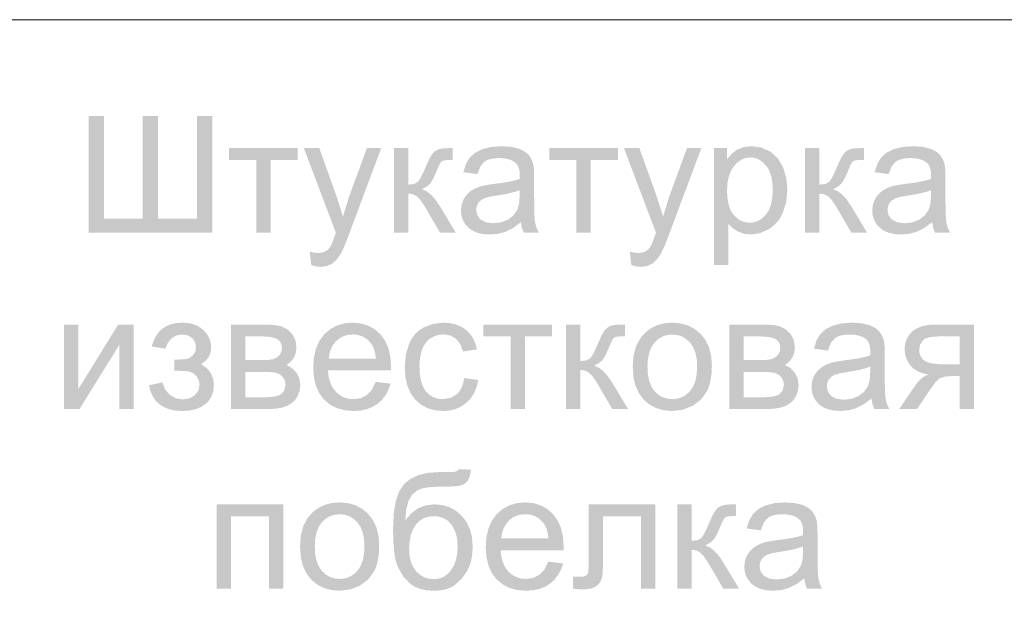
# Model space of a CAD drawing. Header units: millimetres. Extents: x 1527433 to 14789979, y -66543 to 11310.
# Tile 52 of 122: x 1959261 to 1961777, y -45089 to -43600. Entities that reach past the tile are written whole.
import ezdxf

# ---------------------------------------------------------------- set-up
doc = ezdxf.new("R2010")
doc.units = ezdxf.units.MM

msp = doc.modelspace()

# ---------------------------------------------------------------- hatches: boundary and pattern name
h = msp.add_hatch(color=7)
h.dxf.hatch_style = 2
h.paths.add_polyline_path([(1959436.626, -43845.975), (1959476.037, -43845.975), (1959476.037, -44108.794), (1959575.036, -44108.794), (1959575.036, -43845.975), (1959614.448, -43845.975), (1959614.448, -44108.794), (1959713.446, -44108.794), (1959713.446, -43845.975), (1959752.858, -43845.975), (1959752.858, -44143.962), (1959436.626, -44143.962)])
h = msp.add_hatch(color=7)
h.dxf.hatch_style = 2
h.paths.add_polyline_path([(1959795.925, -43928.106), (1959971.321, -43928.106), (1959971.321, -43958.368), (1959901.813, -43958.368), (1959901.813, -44143.962), (1959865.433, -44143.962), (1959865.433, -43958.368), (1959795.925, -43958.368)])
h = msp.add_hatch(color=7)
h.dxf.hatch_style = 2
h.paths.add_polyline_path([(1960005.957, -44227.085), (1960001.933, -44192.745), (1960013.123, -44195.177), (1960022.824, -44195.997), (1960033.821, -44194.97), (1960042.337, -44191.918), (1960048.987, -44187.046), (1960054.354, -44180.563), (1960056.35, -44176.781), (1960058.874, -44170.978), (1960061.935, -44163.161), (1960065.544, -44153.333), (1960068.796, -44144.348), (1959986.885, -43928.106), (1960026.297, -43928.106), (1960071.221, -44053.122), (1960086.876, -44103.117), (1960101.924, -44053.893), (1960148.061, -43928.106), (1960184.661, -43928.106), (1960102.53, -44147.6), (1960096.279, -44164), (1960090.762, -44177.641), (1960085.989, -44188.512), (1960081.97, -44196.603), (1960071.483, -44212.258), (1960059.591, -44223.116), (1960045.789, -44229.442), (1960029.549, -44231.55), (1960018.353, -44230.434)])
h = msp.add_hatch(color=7)
h.dxf.hatch_style = 2
h.paths.add_polyline_path([(1960216.946, -43928.106), (1960253.546, -43928.106), (1960253.546, -44021.372), (1960268.388, -44019.711), (1960278.02, -44014.702), (1960281.917, -44009.751), (1960286.661, -44001.597), (1960292.252, -43990.238), (1960298.691, -43975.676), (1960303.808, -43963.956), (1960308.413, -43954.427), (1960312.512, -43947.089), (1960316.109, -43941.942), (1960323.31, -43935.134), (1960331.543, -43930.972), (1960342.954, -43928.836), (1960359.655, -43928.106), (1960366.986, -43928.106), (1960366.986, -43958.368), (1960356.789, -43958.202), (1960344.931, -43959.27), (1960338.323, -43962.447), (1960335.895, -43965.785), (1960332.914, -43971.335), (1960329.386, -43979.097), (1960325.315, -43989.07), (1960317.288, -44006.999), (1960310.046, -44018.395), (1960301.24, -44026.153), (1960288.714, -44033.168), (1960300.445, -44038.303), (1960312.079, -44047.341), (1960323.619, -44060.275), (1960335.071, -44077.1), (1960375.089, -44143.962), (1960334.851, -44143.962), (1960295.825, -44077.1), (1960284.566, -44060.432), (1960274.878, -44050.586), (1960265.081, -44045.749), (1960253.546, -44044.137), (1960253.546, -44143.962), (1960216.946, -44143.962)])
h = msp.add_hatch(color=7)
h.paths.add_polyline_path([(1960541.572, -44117.338), (1960521.632, -44132.09), (1960502.436, -44141.757), (1960482.923, -44147.09), (1960462.087, -44148.868), (1960445.334, -44147.783), (1960430.633, -44144.527), (1960417.989, -44139.101), (1960407.406, -44131.504), (1960399.055, -44122.213), (1960393.095, -44111.702), (1960389.524, -44099.972), (1960388.334, -44087.021), (1960390.126, -44071.891), (1960395.555, -44058.083), (1960403.872, -44046.3), (1960414.462, -44037.081), (1960426.864, -44030.122), (1960440.755, -44025.065), (1960454.266, -44022.267), (1960473.277, -44019.553), (1960493.97, -44016.783), (1960511.738, -44013.765), (1960526.591, -44010.499), (1960538.54, -44006.985), (1960538.692, -44000.825), (1960538.761, -43997.394), (1960538.111, -43987.058), (1960536.163, -43978.37), (1960532.924, -43971.326), (1960528.398, -43965.919), (1960520.523, -43960.493), (1960510.952, -43956.618), (1960499.687, -43954.292), (1960486.726, -43953.517), (1960474.635, -43954.085), (1960464.243, -43955.784), (1960455.558, -43958.61), (1960448.582, -43962.557), (1960437.875, -43975.097), (1960430.392, -43994.583), (1960394.618, -43989.677), (1960401.067, -43968.917), (1960410.659, -43952.58), (1960424.308, -43940.109), (1960442.96, -43930.862), (1960465.794, -43925.129), (1960492.018, -43923.2), (1960517.036, -43924.84), (1960536.887, -43929.705), (1960551.887, -43937.063), (1960562.298, -43946.076), (1960569.202, -43957.252), (1960573.708, -43970.991), (1960575.072, -43984.137), (1960575.527, -44004.725), (1960575.527, -44053.508), (1960575.672, -44076.701), (1960576.106, -44095.186), (1960576.829, -44108.969), (1960577.842, -44118.055), (1960581.315, -44131.298), (1960587.103, -44143.962), (1960548.903, -44143.962), (1960544.225, -44131.601)])
h.paths.add_polyline_path([(1960538.54, -44035.648), (1960527.336, -44039.553), (1960513.646, -44043.158), (1960497.465, -44046.454), (1960478.789, -44049.429), (1960459.524, -44052.908), (1960446.873, -44056.76), (1960438.557, -44061.803), (1960432.432, -44068.666), (1960428.614, -44076.934), (1960427.36, -44086.029), (1960430.13, -44099.479), (1960438.44, -44110.448), (1960452.082, -44117.765), (1960470.851, -44120.205), (1960490.826, -44117.889), (1960508.444, -44110.944), (1960522.714, -44099.989), (1960532.642, -44085.643), (1960537.059, -44070.299), (1960538.54, -44049.043)])
h = msp.add_hatch(color=7)
h.dxf.hatch_style = 2
h.paths.add_polyline_path([(1960614.029, -43928.106), (1960789.425, -43928.106), (1960789.425, -43958.368), (1960719.917, -43958.368), (1960719.917, -44143.962), (1960683.537, -44143.962), (1960683.537, -43958.368), (1960614.029, -43958.368)])
h = msp.add_hatch(color=7)
h.dxf.hatch_style = 2
h.paths.add_polyline_path([(1960824.061, -44227.085), (1960820.037, -44192.745), (1960831.227, -44195.177), (1960840.928, -44195.997), (1960851.925, -44194.97), (1960860.441, -44191.918), (1960867.09, -44187.046), (1960872.458, -44180.563), (1960874.454, -44176.781), (1960876.978, -44170.978), (1960880.039, -44163.161), (1960883.648, -44153.333), (1960886.9, -44144.348), (1960804.989, -43928.106), (1960844.401, -43928.106), (1960889.325, -44053.122), (1960904.98, -44103.117), (1960920.028, -44053.893), (1960966.164, -43928.106), (1961002.765, -43928.106), (1960920.634, -44147.6), (1960914.383, -44164), (1960908.866, -44177.641), (1960904.092, -44188.512), (1960900.074, -44196.603), (1960889.587, -44212.258), (1960877.694, -44223.116), (1960863.893, -44229.442), (1960847.653, -44231.55), (1960836.457, -44230.434)])
h = msp.add_hatch(color=7)
h.paths.add_polyline_path([(1961035.27, -44226.699), (1961035.27, -43928.106), (1961068.619, -43928.106), (1961068.619, -43956.163), (1961081.117, -43941.769), (1961095.187, -43931.468), (1961111.613, -43925.267), (1961131.182, -43923.2), (1961157.185, -43926.783), (1961179.964, -43937.477), (1961198.526, -43954.626), (1961211.879, -43977.605), (1961219.969, -44004.773), (1961222.683, -44034.38), (1961219.707, -44065.882), (1961210.777, -44094.077), (1961204.152, -44106.572), (1961196.184, -44117.517), (1961186.872, -44126.912), (1961176.216, -44134.757), (1961152.955, -44145.326), (1961128.536, -44148.868), (1961111.207, -44146.932), (1961095.738, -44141.151), (1961082.482, -44132.38), (1961071.871, -44121.583), (1961071.871, -44226.699)])
h.paths.add_polyline_path([(1961068.398, -44037.247), (1961069.452, -44056.728), (1961072.615, -44073.496), (1961077.886, -44087.546), (1961085.265, -44098.873), (1961094.143, -44107.586), (1961103.91, -44113.804), (1961114.566, -44117.53), (1961126.11, -44118.771), (1961137.871, -44117.488), (1961148.758, -44113.631), (1961158.767, -44107.191), (1961167.892, -44098.156), (1961175.489, -44086.413), (1961180.915, -44071.849), (1961184.171, -44054.453), (1961185.256, -44034.215), (1961184.192, -44014.879), (1961181.005, -43998.131), (1961175.698, -43983.978), (1961168.278, -43972.424), (1961159.359, -43963.444), (1961149.633, -43957.017), (1961139.102, -43953.154), (1961127.764, -43951.863), (1961116.405, -43953.236), (1961105.722, -43957.348), (1961095.712, -43964.188), (1961086.368, -43973.747), (1961078.491, -43985.901), (1961072.877, -44000.536), (1961069.516, -44017.651)])
h = msp.add_hatch(color=7)
h.dxf.hatch_style = 2
h.paths.add_polyline_path([(1961268.075, -43928.106), (1961304.676, -43928.106), (1961304.676, -44021.372), (1961319.517, -44019.711), (1961329.15, -44014.702), (1961333.046, -44009.751), (1961337.79, -44001.597), (1961343.381, -43990.238), (1961349.82, -43975.676), (1961354.937, -43963.956), (1961359.542, -43954.427), (1961363.641, -43947.089), (1961367.239, -43941.942), (1961374.439, -43935.134), (1961382.673, -43930.972), (1961394.083, -43928.836), (1961410.785, -43928.106), (1961418.116, -43928.106), (1961418.116, -43958.368), (1961407.918, -43958.202), (1961396.06, -43959.27), (1961389.453, -43962.447), (1961387.025, -43965.785), (1961384.044, -43971.335), (1961380.515, -43979.097), (1961376.444, -43989.07), (1961368.417, -44006.999), (1961361.175, -44018.395), (1961352.37, -44026.153), (1961339.843, -44033.168), (1961351.575, -44038.303), (1961363.208, -44047.341), (1961374.748, -44060.275), (1961386.201, -44077.1), (1961426.219, -44143.962), (1961385.98, -44143.962), (1961346.954, -44077.1), (1961335.695, -44060.432), (1961326.008, -44050.586), (1961316.21, -44045.749), (1961304.676, -44044.137), (1961304.676, -44143.962), (1961268.075, -44143.962)])
h = msp.add_hatch(color=7)
h.paths.add_polyline_path([(1961592.701, -44117.338), (1961572.761, -44132.09), (1961553.565, -44141.757), (1961534.052, -44147.09), (1961513.216, -44148.868), (1961496.464, -44147.783), (1961481.763, -44144.527), (1961469.118, -44139.101), (1961458.536, -44131.504), (1961450.184, -44122.213), (1961444.225, -44111.702), (1961440.653, -44099.972), (1961439.464, -44087.021), (1961441.255, -44071.891), (1961446.685, -44058.083), (1961455.001, -44046.3), (1961465.591, -44037.081), (1961477.994, -44030.122), (1961491.884, -44025.065), (1961505.396, -44022.267), (1961524.406, -44019.553), (1961545.099, -44016.783), (1961562.867, -44013.765), (1961577.72, -44010.499), (1961589.67, -44006.985), (1961589.821, -44000.825), (1961589.89, -43997.394), (1961589.24, -43987.058), (1961587.293, -43978.37), (1961584.053, -43971.326), (1961579.527, -43965.919), (1961571.652, -43960.493), (1961562.081, -43956.618), (1961550.816, -43954.292), (1961537.856, -43953.517), (1961525.764, -43954.085), (1961515.373, -43955.784), (1961506.687, -43958.61), (1961499.711, -43962.557), (1961489.004, -43975.097), (1961481.521, -43994.583), (1961445.748, -43989.677), (1961452.197, -43968.917), (1961461.788, -43952.58), (1961475.437, -43940.109), (1961494.089, -43930.862), (1961516.923, -43925.129), (1961543.147, -43923.2), (1961568.166, -43924.84), (1961588.016, -43929.705), (1961603.016, -43937.063), (1961613.427, -43946.076), (1961620.331, -43957.252), (1961624.837, -43970.991), (1961626.202, -43984.137), (1961626.656, -44004.725), (1961626.656, -44053.508), (1961626.801, -44076.701), (1961627.235, -44095.186), (1961627.959, -44108.969), (1961628.971, -44118.055), (1961632.444, -44131.298), (1961638.232, -44143.962), (1961600.033, -44143.962), (1961595.354, -44131.601)])
h.paths.add_polyline_path([(1961589.67, -44035.648), (1961578.465, -44039.553), (1961564.776, -44043.158), (1961548.595, -44046.454), (1961529.918, -44049.429), (1961510.653, -44052.908), (1961498.003, -44056.76), (1961489.686, -44061.803), (1961483.561, -44068.666), (1961479.744, -44076.934), (1961478.49, -44086.029), (1961481.26, -44099.479), (1961489.569, -44110.448), (1961503.212, -44117.765), (1961521.981, -44120.205), (1961541.955, -44117.889), (1961559.573, -44110.944), (1961573.843, -44099.989), (1961583.772, -44085.643), (1961588.188, -44070.299), (1961589.67, -44049.043)])
h = msp.add_hatch(color=7)
h.dxf.hatch_style = 2
h.paths.add_polyline_path([(1959374.184, -44378.956), (1959410.785, -44378.956), (1959410.785, -44543.604), (1959512.208, -44378.956), (1959551.62, -44378.956), (1959551.62, -44594.812), (1959515.019, -44594.812), (1959515.019, -44431.211), (1959413.596, -44594.812), (1959374.184, -44594.812)])
h = msp.add_hatch(color=7)
h.dxf.hatch_style = 2
h.paths.add_polyline_path([(1959656.202, -44497.247), (1959656.202, -44468.584), (1959675.701, -44468.046), (1959687.842, -44466.765), (1959696.034, -44463.499), (1959703.772, -44457.008), (1959709.429, -44447.872), (1959711.323, -44436.668), (1959708.85, -44423.356), (1959701.457, -44413.021), (1959690.122, -44406.372), (1959675.935, -44404.147), (1959661.64, -44406.42), (1959649.67, -44413.242), (1959640.015, -44424.61), (1959632.665, -44440.527), (1959597.883, -44434.849), (1959602.655, -44420.605), (1959608.868, -44408.257), (1959616.52, -44397.808), (1959625.609, -44389.257), (1959636.136, -44382.605), (1959648.097, -44377.853), (1959661.493, -44375.001), (1959676.321, -44374.05), (1959692.663, -44375.237), (1959707.134, -44378.791), (1959719.745, -44384.701), (1959730.506, -44392.957), (1959739.083, -44402.879), (1959745.216, -44413.71), (1959748.9, -44425.451), (1959750.129, -44438.101), (1959748.527, -44450.649), (1959743.721, -44461.838), (1959735.711, -44471.673), (1959724.498, -44480.159), (1959738.705, -44490.115), (1959748.861, -44502.428), (1959754.966, -44517.201), (1959757.019, -44534.454), (1959755.696, -44548.314), (1959751.728, -44560.795), (1959745.113, -44571.901), (1959735.853, -44581.638), (1959724.224, -44589.556), (1959710.504, -44595.205), (1959694.685, -44598.59), (1959676.762, -44599.718), (1959659.272, -44598.692), (1959643.721, -44595.614), (1959630.109, -44590.483), (1959618.437, -44583.298), (1959608.705, -44574.06), (1959600.914, -44562.767), (1959595.065, -44549.418), (1959591.159, -44534.013), (1959625.554, -44526.737), (1959632.596, -44545.141), (1959644.516, -44558.873), (1959659.888, -44567.403), (1959677.369, -44570.228), (1959694.277, -44567.616), (1959708.126, -44559.755), (1959717.38, -44547.855), (1959720.474, -44533.021), (1959718.53, -44521.245), (1959712.701, -44511.082), (1959704.709, -44503.482), (1959696.22, -44499.397), (1959683.935, -44497.633), (1959664.58, -44497.026), (1959661.528, -44497.095)])
h = msp.add_hatch(color=7)
h.paths.add_polyline_path([(1959800.64, -44378.956), (1959884.976, -44378.956), (1959899.518, -44379.285), (1959912.061, -44380.265), (1959922.609, -44381.886), (1959931.168, -44384.137), (1959945.23, -44391.496), (1959957.185, -44403.154), (1959965.371, -44418.333), (1959968.099, -44436.282), (1959966.494, -44450.752), (1959961.705, -44463.237), (1959953.678, -44473.779), (1959942.468, -44482.419), (1959956.399, -44489.737), (1959967.768, -44501.436), (1959975.334, -44516.643), (1959977.856, -44534.454), (1959975.706, -44548.831), (1959971.324, -44561.208), (1959964.709, -44571.591), (1959955.862, -44579.984), (1959944.772, -44586.487), (1959931.429, -44591.119), (1959915.833, -44593.89), (1959897.984, -44594.812), (1959800.64, -44594.812)])
h.paths.add_polyline_path([(1959837.185, -44469.796), (1959876.211, -44469.796), (1959895.89, -44469.204), (1959908.292, -44467.371), (1959916.574, -44463.699), (1959923.947, -44457.504), (1959929.156, -44449.346), (1959930.892, -44439.7), (1959930.129, -44431.833), (1959927.847, -44425.258), (1959924.055, -44419.965), (1959918.765, -44415.943), (1959911.655, -44413.008), (1959902.394, -44410.906), (1959890.984, -44409.641), (1959877.424, -44409.218), (1959837.185, -44409.218)])
h.paths.add_polyline_path([(1959837.185, -44564.716), (1959885.362, -44564.716), (1959899.686, -44564.269), (1959911.572, -44562.924), (1959921.018, -44560.669), (1959928.026, -44557.495), (1959936.873, -44547.69), (1959940.263, -44532.635), (1959938.575, -44522.672), (1959933.538, -44513.453), (1959925.793, -44506.225), (1959916.064, -44502.263), (1959902.05, -44500.499), (1959881.503, -44499.893), (1959837.185, -44499.893)])
h = msp.add_hatch(color=7)
h.paths.add_polyline_path([(1960170.748, -44525.304), (1960208.561, -44529.989), (1960203.105, -44545.637), (1960195.752, -44559.424), (1960186.508, -44571.351), (1960175.378, -44581.417), (1960162.46, -44589.439), (1960147.852, -44595.156), (1960131.559, -44598.579), (1960113.587, -44599.718), (1960091.128, -44597.898), (1960071.129, -44592.435), (1960053.59, -44583.323), (1960038.511, -44570.558), (1960026.366, -44554.497), (1960017.703, -44535.501), (1960012.513, -44513.57), (1960010.785, -44488.703), (1960012.533, -44463.011), (1960017.779, -44440.348), (1960026.528, -44420.723), (1960038.787, -44404.147), (1960053.846, -44390.979), (1960070.999, -44381.574), (1960090.249, -44375.931), (1960111.602, -44374.05), (1960132.241, -44375.899), (1960150.911, -44381.437), (1960167.607, -44390.654), (1960182.323, -44403.54), (1960194.333, -44419.797), (1960202.911, -44439.045), (1960208.058, -44461.281), (1960209.774, -44486.498), (1960209.553, -44496.255), (1960048.543, -44496.255), (1960050.548, -44512.996), (1960054.572, -44527.66), (1960060.612, -44540.236), (1960068.663, -44550.715), (1960078.275, -44558.994), (1960089.003, -44564.902), (1960100.847, -44568.442), (1960113.807, -44569.621), (1960132.445, -44566.976), (1960148.148, -44559.038), (1960160.895, -44545.313)])
h.paths.add_polyline_path([(1960050.583, -44466.158), (1960171.134, -44466.158), (1960169.344, -44453.405), (1960166.448, -44442.346), (1960162.437, -44432.982), (1960157.298, -44425.313), (1960147.893, -44416.053), (1960137.206, -44409.438), (1960125.238, -44405.47), (1960111.988, -44404.147), (1960099.885, -44405.201), (1960088.789, -44408.363), (1960078.696, -44413.634), (1960069.6, -44421.014), (1960061.962, -44430.161), (1960056.247, -44440.733), (1960052.454, -44452.733)])
h = msp.add_hatch(color=7)
h.dxf.hatch_style = 2
h.paths.add_polyline_path([(1960396.828, -44515.768), (1960432.822, -44520.398), (1960428.707, -44537.997), (1960422.308, -44553.581), (1960413.614, -44567.139), (1960402.616, -44578.661), (1960389.778, -44587.881), (1960375.565, -44594.461), (1960359.967, -44598.404), (1960342.974, -44599.718), (1960321.901, -44597.909), (1960302.997, -44592.483), (1960286.265, -44583.44), (1960271.702, -44570.779), (1960259.918, -44554.73), (1960251.514, -44535.529), (1960246.479, -44513.186), (1960244.803, -44487.711), (1960247.697, -44454.927), (1960256.378, -44426.526), (1960262.921, -44414.237), (1960270.979, -44403.582), (1960280.555, -44394.559), (1960291.656, -44387.169), (1960316.371, -44377.344), (1960343.195, -44374.05), (1960359.968, -44375.166), (1960375.145, -44378.508), (1960388.719, -44384.073), (1960400.687, -44391.854), (1960410.855, -44401.705), (1960419.028, -44413.4), (1960425.197, -44426.945), (1960429.35, -44442.346), (1960393.796, -44447.858), (1960386.727, -44428.8), (1960375.772, -44415.116), (1960361.523, -44406.903), (1960344.628, -44404.147), (1960331.43, -44405.387), (1960319.534, -44409.108), (1960308.94, -44415.309), (1960299.649, -44423.99), (1960292.093, -44435.349), (1960286.702, -44449.581), (1960283.471, -44466.685), (1960282.396, -44486.664), (1960283.431, -44506.929), (1960286.544, -44524.229), (1960291.744, -44538.552), (1960299.042, -44549.888), (1960308.025, -44558.529), (1960318.273, -44564.695), (1960329.793, -44568.391), (1960342.588, -44569.621), (1960362.336, -44566.314), (1960378.528, -44556.392), (1960385.069, -44548.897), (1960390.303, -44539.635), (1960394.224, -44528.595)])
h = msp.add_hatch(color=7)
h.dxf.hatch_style = 2
h.paths.add_polyline_path([(1960445.814, -44378.956), (1960621.211, -44378.956), (1960621.211, -44409.218), (1960551.703, -44409.218), (1960551.703, -44594.812), (1960515.323, -44594.812), (1960515.323, -44409.218), (1960445.814, -44409.218)])
h = msp.add_hatch(color=7)
h.dxf.hatch_style = 2
h.paths.add_polyline_path([(1960657.28, -44378.956), (1960693.881, -44378.956), (1960693.881, -44472.222), (1960708.722, -44470.561), (1960718.355, -44465.552), (1960722.251, -44460.601), (1960726.995, -44452.447), (1960732.586, -44441.088), (1960739.025, -44426.526), (1960744.142, -44414.806), (1960748.747, -44405.277), (1960752.846, -44397.939), (1960756.444, -44392.792), (1960763.644, -44385.984), (1960771.878, -44381.822), (1960783.288, -44379.686), (1960799.99, -44378.956), (1960807.321, -44378.956), (1960807.321, -44409.218), (1960797.123, -44409.052), (1960785.265, -44410.12), (1960778.658, -44413.297), (1960776.23, -44416.635), (1960773.249, -44422.185), (1960769.72, -44429.947), (1960765.649, -44439.92), (1960757.622, -44457.849), (1960750.38, -44469.245), (1960741.575, -44477.003), (1960729.048, -44484.018), (1960740.78, -44489.153), (1960752.413, -44498.191), (1960763.953, -44511.125), (1960775.405, -44527.95), (1960815.424, -44594.812), (1960775.185, -44594.812), (1960736.159, -44527.95), (1960724.9, -44511.282), (1960715.213, -44501.436), (1960705.415, -44496.599), (1960693.881, -44494.987), (1960693.881, -44594.812), (1960657.28, -44594.812)])
h = msp.add_hatch(color=7)
h.paths.add_polyline_path([(1960827.456, -44486.884), (1960829.535, -44458.854), (1960835.779, -44434.705), (1960846.199, -44414.431), (1960860.804, -44398.028), (1960875.468, -44387.538), (1960891.672, -44380.045), (1960909.406, -44375.549), (1960928.659, -44374.05), (1960949.888, -44375.879), (1960969.091, -44381.361), (1960986.268, -44390.491), (1961001.419, -44403.265), (1961013.791, -44419.244), (1961022.627, -44437.998), (1961027.929, -44459.533), (1961029.697, -44483.852), (1961028.912, -44503.581), (1961026.562, -44521.087), (1961022.651, -44536.361), (1961017.184, -44549.392), (1961001.805, -44570.607), (1960980.804, -44586.489), (1960955.827, -44596.41), (1960928.659, -44599.718), (1960907.089, -44597.907), (1960887.69, -44592.469), (1960870.461, -44583.393), (1960855.403, -44570.669), (1960843.176, -44554.523), (1960834.443, -44535.184), (1960829.203, -44512.641)])
h.paths.add_polyline_path([(1960865.049, -44486.884), (1960866.176, -44506.326), (1960869.562, -44523.154), (1960875.211, -44537.377), (1960883.129, -44549.006), (1960892.739, -44558.041), (1960903.537, -44564.481), (1960915.514, -44568.338), (1960928.659, -44569.621), (1960941.692, -44568.329), (1960953.588, -44564.447), (1960964.347, -44557.971), (1960973.969, -44548.896), (1960981.895, -44537.164), (1960987.563, -44522.72), (1960990.968, -44505.557), (1960992.104, -44485.671), (1960990.967, -44466.871), (1960987.556, -44450.49), (1960981.872, -44436.527), (1960973.914, -44424.983), (1960964.261, -44415.971), (1960953.498, -44409.528), (1960941.629, -44405.658), (1960928.659, -44404.367), (1960915.514, -44405.657), (1960903.537, -44409.521), (1960892.739, -44415.948), (1960883.129, -44424.927), (1960875.211, -44436.492), (1960869.562, -44450.676), (1960866.176, -44467.475)])
h = msp.add_hatch(color=7)
h.paths.add_polyline_path([(1961074.317, -44378.956), (1961158.653, -44378.956), (1961173.195, -44379.285), (1961185.738, -44380.265), (1961196.286, -44381.886), (1961204.845, -44384.137), (1961218.908, -44391.496), (1961230.862, -44403.154), (1961239.048, -44418.333), (1961241.776, -44436.282), (1961240.171, -44450.752), (1961235.382, -44463.237), (1961227.355, -44473.779), (1961216.145, -44482.419), (1961230.076, -44489.737), (1961241.445, -44501.436), (1961249.011, -44516.643), (1961251.532, -44534.454), (1961249.383, -44548.831), (1961245.001, -44561.208), (1961238.386, -44571.591), (1961229.539, -44579.984), (1961218.449, -44586.487), (1961205.106, -44591.119), (1961189.511, -44593.89), (1961171.662, -44594.812), (1961074.317, -44594.812)])
h.paths.add_polyline_path([(1961110.862, -44469.796), (1961149.888, -44469.796), (1961169.567, -44469.204), (1961181.969, -44467.371), (1961190.251, -44463.699), (1961197.624, -44457.504), (1961202.833, -44449.346), (1961204.569, -44439.7), (1961203.806, -44431.833), (1961201.523, -44425.258), (1961197.732, -44419.965), (1961192.442, -44415.943), (1961185.332, -44413.008), (1961176.071, -44410.906), (1961164.661, -44409.641), (1961151.101, -44409.218), (1961110.862, -44409.218)])
h.paths.add_polyline_path([(1961110.862, -44564.716), (1961159.039, -44564.716), (1961173.363, -44564.269), (1961185.249, -44562.924), (1961194.695, -44560.669), (1961201.703, -44557.495), (1961210.55, -44547.69), (1961213.94, -44532.635), (1961212.252, -44522.672), (1961207.215, -44513.453), (1961199.47, -44506.225), (1961189.741, -44502.263), (1961175.727, -44500.499), (1961155.18, -44499.893), (1961110.862, -44499.893)])
h = msp.add_hatch(color=7)
h.paths.add_polyline_path([(1961437.48, -44568.188), (1961417.539, -44582.94), (1961398.343, -44592.607), (1961378.83, -44597.94), (1961357.994, -44599.718), (1961341.242, -44598.633), (1961326.541, -44595.377), (1961313.896, -44589.951), (1961303.314, -44582.354), (1961294.962, -44573.063), (1961289.003, -44562.552), (1961285.431, -44550.822), (1961284.242, -44537.871), (1961286.033, -44522.741), (1961291.463, -44508.933), (1961299.779, -44497.15), (1961310.369, -44487.931), (1961322.772, -44480.972), (1961336.662, -44475.915), (1961350.174, -44473.117), (1961369.184, -44470.403), (1961389.877, -44467.633), (1961407.645, -44464.615), (1961422.499, -44461.349), (1961434.448, -44457.835), (1961434.6, -44451.675), (1961434.668, -44448.244), (1961434.018, -44437.908), (1961432.071, -44429.22), (1961428.832, -44422.176), (1961424.306, -44416.769), (1961416.43, -44411.343), (1961406.86, -44407.468), (1961395.594, -44405.142), (1961382.634, -44404.367), (1961370.542, -44404.935), (1961360.151, -44406.634), (1961351.465, -44409.46), (1961344.49, -44413.407), (1961333.782, -44425.947), (1961326.299, -44445.433), (1961290.526, -44440.527), (1961296.975, -44419.767), (1961306.566, -44403.43), (1961320.215, -44390.959), (1961338.867, -44381.712), (1961361.701, -44375.979), (1961387.925, -44374.05), (1961412.944, -44375.69), (1961432.794, -44380.555), (1961447.794, -44387.913), (1961458.205, -44396.926), (1961465.109, -44408.102), (1961469.615, -44421.841), (1961470.98, -44434.987), (1961471.434, -44455.575), (1961471.434, -44504.358), (1961471.579, -44527.551), (1961472.013, -44546.036), (1961472.737, -44559.819), (1961473.75, -44568.905), (1961477.222, -44582.148), (1961483.01, -44594.812), (1961444.811, -44594.812), (1961440.132, -44582.451)])
h.paths.add_polyline_path([(1961434.448, -44486.498), (1961423.244, -44490.403), (1961409.554, -44494.008), (1961393.373, -44497.304), (1961374.696, -44500.279), (1961355.431, -44503.758), (1961342.781, -44507.61), (1961334.464, -44512.653), (1961328.339, -44519.516), (1961324.522, -44527.784), (1961323.268, -44536.879), (1961326.038, -44550.329), (1961334.347, -44561.298), (1961347.99, -44568.615), (1961366.759, -44571.055), (1961386.733, -44568.739), (1961404.352, -44561.794), (1961418.621, -44550.839), (1961428.55, -44536.493), (1961432.967, -44521.149), (1961434.448, -44499.893)])
h = msp.add_hatch(color=7)
h.paths.add_polyline_path([(1961699.609, -44378.956), (1961699.609, -44594.812), (1961663.229, -44594.812), (1961663.229, -44510.641), (1961642.062, -44510.641), (1961625.195, -44511.909), (1961613.289, -44515.657), (1961608.03, -44519.521), (1961601.686, -44526.144), (1961594.267, -44535.517), (1961585.783, -44547.628), (1961553.868, -44594.812), (1961508.503, -44594.812), (1961547.97, -44536.659), (1961556.981, -44524.802), (1961565.981, -44515.85), (1961574.961, -44509.792), (1961583.909, -44506.618), (1961569.286, -44503.598), (1961556.672, -44498.832), (1961546.074, -44492.308), (1961537.497, -44484.018), (1961530.85, -44474.539), (1961526.114, -44464.374), (1961523.281, -44453.516), (1961522.338, -44441.96), (1961523.57, -44428.606), (1961527.272, -44416.57), (1961533.454, -44405.846), (1961542.127, -44396.43), (1961553.156, -44388.793), (1961566.401, -44383.331), (1961581.869, -44380.051), (1961599.564, -44378.956)])
h.paths.add_polyline_path([(1961663.229, -44409.218), (1961611.194, -44409.218), (1961596.272, -44409.858), (1961584.254, -44411.774), (1961575.15, -44414.962), (1961568.971, -44419.415), (1961561.902, -44430.446), (1961559.545, -44443.173), (1961560.414, -44452.197), (1961563.018, -44459.93), (1961567.359, -44466.381), (1961573.436, -44471.56), (1961581.734, -44475.531), (1961592.729, -44478.354), (1961606.411, -44480.04), (1961622.77, -44480.6), (1961663.229, -44480.6)])
h = msp.add_hatch(color=7)
h.paths.add_polyline_path([(1960381.978, -44749.031), (1960414.279, -44749.417), (1960410.71, -44767.903), (1960404.577, -44779.734), (1960396.096, -44786.769), (1960385.505, -44790.703), (1960378.24, -44791.779), (1960368.183, -44792.536), (1960355.337, -44792.982), (1960339.699, -44793.128), (1960318.812, -44793.676), (1960301.542, -44795.319), (1960287.889, -44798.058), (1960277.853, -44801.893), (1960263.714, -44813.261), (1960254.206, -44829.839), (1960248.57, -44851.819), (1960246.158, -44879.338), (1960261.131, -44861.369), (1960278.459, -44848.525), (1960298.145, -44840.836), (1960320.186, -44838.273), (1960340.485, -44840.1), (1960358.964, -44845.576), (1960375.625, -44854.69), (1960390.466, -44867.432), (1960402.661, -44883.316), (1960411.378, -44901.78), (1960416.612, -44922.816), (1960418.358, -44946.421), (1960417.479, -44964.466), (1960414.844, -44980.81), (1960410.451, -44995.449), (1960404.302, -45008.378), (1960388.964, -45029.841), (1960371.064, -45045.805), (1960360.596, -45051.593), (1960348.381, -45055.727), (1960334.43, -45058.208), (1960318.753, -45059.034), (1960300.604, -45057.938), (1960284.599, -45054.645), (1960270.733, -45049.151), (1960259.001, -45041.451), (1960240.15, -45021.414), (1960226.259, -44996.416), (1960221.276, -44980.157), (1960217.729, -44958.823), (1960215.609, -44932.405), (1960214.904, -44900.891), (1960216.713, -44861.596), (1960222.139, -44829.288), (1960231.182, -44803.966), (1960243.843, -44785.632), (1960260.266, -44772.641), (1960280.595, -44763.356), (1960304.832, -44757.781), (1960332.975, -44755.921), (1960349.645, -44755.848), (1960362.285, -44755.625), (1960370.895, -44755.247), (1960375.473, -44754.708), (1960379.614, -44752.697)])
h.paths.add_polyline_path([(1960380.159, -44945.374), (1960379.157, -44929.271), (1960376.155, -44914.692), (1960371.159, -44901.632), (1960364.173, -44890.087), (1960355.377, -44880.673), (1960344.943, -44873.936), (1960332.865, -44869.887), (1960319.139, -44868.534), (1960304.867, -44869.96), (1960292.316, -44874.233), (1960281.49, -44881.348), (1960272.396, -44891.3), (1960265.17, -44903.652), (1960260.021, -44917.896), (1960256.94, -44934.041), (1960255.915, -44952.099), (1960257.052, -44969.803), (1960260.462, -44985.296), (1960266.147, -44998.576), (1960274.105, -45009.646), (1960283.736, -45018.359), (1960294.431, -45024.577), (1960306.18, -45028.303), (1960318.974, -45029.544), (1960331.935, -45028.107), (1960343.62, -45023.791), (1960354.034, -45016.592), (1960363.181, -45006.504), (1960370.601, -44994.03), (1960375.907, -44979.68), (1960379.095, -44963.46)])
h = msp.add_hatch(color=7)
h.dxf.hatch_style = 2
h.paths.add_polyline_path([(1959763.871, -44838.273), (1959934.197, -44838.273), (1959934.197, -45054.129), (1959897.596, -45054.129), (1959897.596, -44868.534), (1959800.417, -44868.534), (1959800.417, -45054.129), (1959763.871, -45054.129)])
h = msp.add_hatch(color=7)
h.paths.add_polyline_path([(1959977.193, -44946.201), (1959979.273, -44918.171), (1959985.517, -44894.021), (1959995.936, -44873.748), (1960010.542, -44857.345), (1960025.206, -44846.854), (1960041.41, -44839.361), (1960059.144, -44834.866), (1960078.397, -44833.367), (1960099.625, -44835.195), (1960118.828, -44840.677), (1960136.005, -44849.808), (1960151.157, -44862.581), (1960163.528, -44878.561), (1960172.365, -44897.315), (1960177.667, -44918.849), (1960179.434, -44943.169), (1960178.65, -44962.897), (1960176.299, -44980.404), (1960172.388, -44995.677), (1960166.922, -45008.708), (1960151.543, -45029.923), (1960130.542, -45045.805), (1960105.565, -45055.727), (1960078.397, -45059.034), (1960056.827, -45057.224), (1960037.428, -45051.786), (1960020.199, -45042.71), (1960005.14, -45029.985), (1959992.913, -45013.84), (1959984.18, -44994.501), (1959978.94, -44971.958)])
h.paths.add_polyline_path([(1960014.786, -44946.201), (1960015.914, -44965.643), (1960019.299, -44982.471), (1960024.949, -44996.694), (1960032.866, -45008.323), (1960042.476, -45017.357), (1960053.275, -45023.798), (1960065.252, -45027.655), (1960078.397, -45028.938), (1960091.429, -45027.645), (1960103.325, -45023.764), (1960114.084, -45017.288), (1960123.706, -45008.212), (1960131.633, -44996.481), (1960137.301, -44982.037), (1960140.705, -44964.874), (1960141.841, -44944.988), (1960140.705, -44926.188), (1960137.294, -44909.807), (1960131.61, -44895.844), (1960123.651, -44884.299), (1960113.999, -44875.288), (1960103.236, -44868.844), (1960091.367, -44864.975), (1960078.397, -44863.684), (1960065.252, -44864.974), (1960053.275, -44868.838), (1960042.476, -44875.264), (1960032.866, -44884.244), (1960024.949, -44895.808), (1960019.299, -44909.993), (1960015.914, -44926.792)])
h = msp.add_hatch(color=7)
h.paths.add_polyline_path([(1960611.765, -44984.62), (1960649.579, -44989.306), (1960644.122, -45004.953), (1960636.77, -45018.741), (1960627.526, -45030.668), (1960616.395, -45040.734), (1960603.477, -45048.756), (1960588.869, -45054.473), (1960572.576, -45057.896), (1960554.604, -45059.034), (1960532.146, -45057.215), (1960512.147, -45051.752), (1960494.608, -45042.64), (1960479.529, -45029.875), (1960467.383, -45013.814), (1960458.72, -44994.818), (1960453.53, -44972.886), (1960451.802, -44948.02), (1960453.55, -44922.328), (1960458.796, -44899.664), (1960467.546, -44880.039), (1960479.804, -44863.463), (1960494.864, -44850.296), (1960512.016, -44840.891), (1960531.266, -44835.248), (1960552.62, -44833.367), (1960573.258, -44835.215), (1960591.928, -44840.753), (1960608.624, -44849.971), (1960623.341, -44862.857), (1960635.35, -44879.113), (1960643.929, -44898.362), (1960649.076, -44920.598), (1960650.791, -44945.815), (1960650.571, -44955.571), (1960489.561, -44955.571), (1960491.565, -44972.313), (1960495.59, -44986.977), (1960501.63, -44999.553), (1960509.68, -45010.031), (1960519.292, -45018.311), (1960530.02, -45024.218), (1960541.864, -45027.759), (1960554.825, -45028.938), (1960573.463, -45026.292), (1960589.165, -45018.355), (1960601.912, -45004.629)])
h.paths.add_polyline_path([(1960491.6, -44925.475), (1960612.151, -44925.475), (1960610.361, -44912.721), (1960607.466, -44901.662), (1960603.454, -44892.299), (1960598.315, -44884.63), (1960588.91, -44875.37), (1960578.224, -44868.755), (1960566.255, -44864.786), (1960553.006, -44863.463), (1960540.902, -44864.517), (1960529.806, -44867.68), (1960519.713, -44872.951), (1960510.617, -44880.33), (1960502.979, -44889.477), (1960497.264, -44900.05), (1960493.471, -44912.049)])
h = msp.add_hatch(color=7)
h.dxf.hatch_style = 2
h.paths.add_polyline_path([(1960714.869, -44838.273), (1960884.809, -44838.273), (1960884.809, -45054.129), (1960848.429, -45054.129), (1960848.429, -44868.534), (1960751.47, -44868.534), (1960751.47, -44976.077), (1960751.316, -44993.285), (1960750.857, -45007.289), (1960750.098, -45018.089), (1960749.045, -45025.686), (1960744.449, -45036.924), (1960735.595, -45046.632), (1960722.166, -45053.329), (1960703.9, -45055.562), (1960690.133, -45055.148), (1960674.465, -45053.908), (1960674.465, -45023.426), (1960690.505, -45023.426), (1960700.221, -45022.847), (1960706.711, -45021.111), (1960710.77, -45018.093), (1960713.216, -45013.669), (1960713.939, -45009.71), (1960714.456, -45002.872), (1960714.766, -44993.151), (1960714.869, -44980.541)])
h = msp.add_hatch(color=7)
h.dxf.hatch_style = 2
h.paths.add_polyline_path([(1960941.131, -44838.273), (1960977.731, -44838.273), (1960977.731, -44931.538), (1960992.573, -44929.878), (1961002.205, -44924.869), (1961006.102, -44919.918), (1961010.846, -44911.763), (1961016.437, -44900.405), (1961022.876, -44885.843), (1961027.993, -44874.122), (1961032.598, -44864.593), (1961036.697, -44857.255), (1961040.294, -44852.108), (1961047.495, -44845.301), (1961055.728, -44841.139), (1961067.139, -44839.003), (1961083.84, -44838.273), (1961091.172, -44838.273), (1961091.172, -44868.534), (1961080.974, -44868.369), (1961069.116, -44869.437), (1961062.508, -44872.613), (1961060.08, -44875.952), (1961057.1, -44881.502), (1961053.571, -44889.264), (1961049.5, -44899.237), (1961041.473, -44917.165), (1961034.231, -44928.562), (1961025.425, -44936.32), (1961012.899, -44943.334), (1961024.63, -44948.47), (1961036.264, -44957.507), (1961047.804, -44970.441), (1961059.256, -44987.266), (1961099.274, -45054.129), (1961059.036, -45054.129), (1961020.01, -44987.266), (1961008.751, -44970.599), (1960999.064, -44960.753), (1960989.266, -44955.916), (1960977.731, -44954.304), (1960977.731, -45054.129), (1960941.131, -45054.129)])
h = msp.add_hatch(color=7)
h.paths.add_polyline_path([(1961265.757, -45027.505), (1961245.817, -45042.257), (1961226.621, -45051.924), (1961207.108, -45057.257), (1961186.272, -45059.034), (1961169.519, -45057.949), (1961154.818, -45054.694), (1961142.174, -45049.268), (1961131.591, -45041.671), (1961123.24, -45032.38), (1961117.28, -45021.869), (1961113.709, -45010.138), (1961112.519, -44997.188), (1961114.311, -44982.057), (1961119.74, -44968.249), (1961128.057, -44956.467), (1961138.647, -44947.248), (1961151.049, -44940.289), (1961164.94, -44935.231), (1961178.452, -44932.434), (1961197.462, -44929.719), (1961218.155, -44926.949), (1961235.923, -44923.932), (1961250.776, -44920.666), (1961262.726, -44917.152), (1961262.877, -44910.992), (1961262.946, -44907.56), (1961262.296, -44897.224), (1961260.348, -44888.537), (1961257.109, -44881.492), (1961252.583, -44876.086), (1961244.708, -44870.66), (1961235.137, -44866.784), (1961223.872, -44864.459), (1961210.911, -44863.684), (1961198.82, -44864.251), (1961188.429, -44865.951), (1961179.743, -44868.776), (1961172.767, -44872.724), (1961162.06, -44885.264), (1961154.577, -44904.749), (1961118.803, -44899.843), (1961125.252, -44879.083), (1961134.844, -44862.747), (1961148.493, -44850.275), (1961167.145, -44841.029), (1961189.979, -44835.296), (1961216.203, -44833.367), (1961241.221, -44835.007), (1961261.072, -44839.871), (1961276.072, -44847.23), (1961286.483, -44856.242), (1961293.387, -44867.418), (1961297.893, -44881.157), (1961299.257, -44894.304), (1961299.712, -44914.892), (1961299.712, -44963.674), (1961299.857, -44986.867), (1961300.291, -45005.353), (1961301.014, -45019.136), (1961302.027, -45028.221), (1961305.5, -45041.464), (1961311.288, -45054.129), (1961273.088, -45054.129), (1961268.41, -45041.768)])
h.paths.add_polyline_path([(1961262.726, -44945.815), (1961251.521, -44949.72), (1961237.831, -44953.325), (1961221.651, -44956.62), (1961202.974, -44959.595), (1961183.709, -44963.075), (1961171.058, -44966.926), (1961162.742, -44971.97), (1961156.617, -44978.833), (1961152.799, -44987.101), (1961151.545, -44996.196), (1961154.315, -45009.646), (1961162.625, -45020.615), (1961176.267, -45027.932), (1961195.036, -45030.371), (1961215.011, -45028.056), (1961232.629, -45021.111), (1961246.899, -45010.155), (1961256.828, -44995.81), (1961261.244, -44980.466), (1961262.726, -44959.209)])

# ---------------------------------------------------------------- linework, layer by layer
at = {"color": 7, "lineweight": 0}
msp.add_lwpolyline([(1955536.733, -43599.979), (1962037.017, -43599.979), (1962037.017, -46508.279)], dxfattribs=at)

doc.saveas('drawing.dxf')
